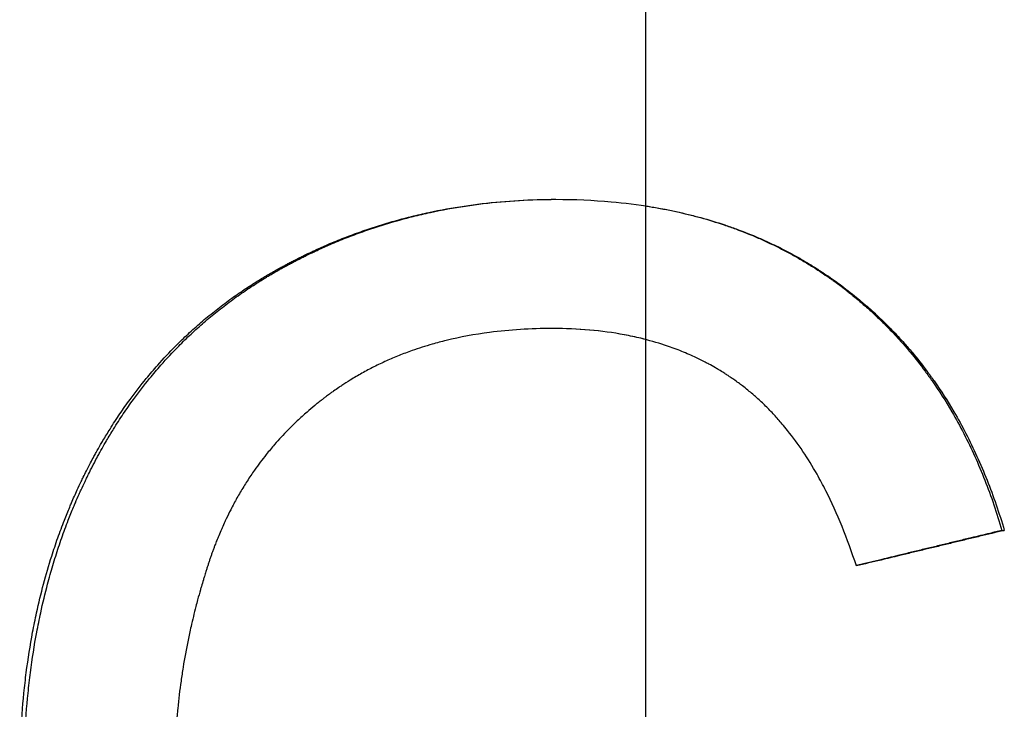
# Model space of a CAD drawing. Extents: x -1.73 to 1.71, y -0.04 to 7.54.
# Tile 9 of 12: x -0.13 to 0.08, y 5.58 to 5.72. Entities that reach past the tile are written whole.
import ezdxf

# ---------------------------------------------------------------- set-up
doc = ezdxf.new("R2010")
doc.units = 0
doc.header["$MEASUREMENT"] = 0
doc.linetypes.add('CHAIN', pattern=[0.7087, 0.4724, -0.0591, 0.1181, -0.0591])
doc.layers.get('0').update_dxf_attribs({"linetype": 'CONTINUOUS'})

msp = doc.modelspace()

# ---------------------------------------------------------------- linework, layer by layer
at = {"linetype": 'CHAIN'}
msp.add_line((0, 7.5375), (0, -0.045), dxfattribs=at)
msp.add_line((0.07528, 5.61674), (0.07579, 5.61674))
for points, knots in [([(-0.13217, 5.56424), (-0.13217, 5.56736), (-0.1321, 5.57044), (-0.13195, 5.57346), (-0.1318, 5.57649), (-0.13158, 5.57947), (-0.13128, 5.58239), (-0.13113, 5.58386), (-0.13096, 5.58531), (-0.13078, 5.58675), (-0.13041, 5.58962), (-0.12996, 5.59245), (-0.12944, 5.59523), (-0.12918, 5.59662), (-0.1289, 5.598), (-0.1286, 5.59936), (-0.12815, 5.60141), (-0.12766, 5.60342), (-0.12713, 5.60542), (-0.1266, 5.60741), (-0.12603, 5.60937), (-0.12541, 5.6113), (-0.12521, 5.61195), (-0.125, 5.61259), (-0.12478, 5.61323), (-0.12436, 5.61451), (-0.12391, 5.61577), (-0.12344, 5.61703), (-0.12321, 5.61765), (-0.12297, 5.61828), (-0.12273, 5.6189), (-0.12237, 5.61983), (-0.12199, 5.62075), (-0.12161, 5.62167), (-0.12148, 5.62197), (-0.12135, 5.62228), (-0.12122, 5.62258), (-0.12083, 5.62349), (-0.12043, 5.6244), (-0.12001, 5.62529), (-0.11974, 5.62589), (-0.11946, 5.62649), (-0.11918, 5.62708), (-0.11903, 5.62738), (-0.11889, 5.62767), (-0.11875, 5.62797), (-0.11853, 5.62841), (-0.11831, 5.62885), (-0.11809, 5.62929), (-0.11779, 5.62987), (-0.11749, 5.63045), (-0.11719, 5.63103), (-0.11696, 5.63146), (-0.11673, 5.63189), (-0.1165, 5.63232), (-0.11634, 5.6326), (-0.11619, 5.63289), (-0.11603, 5.63317), (-0.11571, 5.63374), (-0.1154, 5.6343), (-0.11508, 5.63485), (-0.11491, 5.63513), (-0.11475, 5.63541), (-0.11459, 5.63569), (-0.1141, 5.63651), (-0.1136, 5.63733), (-0.1131, 5.63814), (-0.11276, 5.63868), (-0.11242, 5.63921), (-0.11207, 5.63975), (-0.11138, 5.64081), (-0.11068, 5.64185), (-0.10995, 5.64287), (-0.10959, 5.64339), (-0.10923, 5.64389), (-0.10886, 5.6444), (-0.10775, 5.64591), (-0.10661, 5.64738), (-0.10543, 5.64881), (-0.10465, 5.64977), (-0.10385, 5.6507), (-0.10303, 5.65162), (-0.10181, 5.653), (-0.10055, 5.65434), (-0.09925, 5.65564), (-0.09882, 5.65608), (-0.09838, 5.6565), (-0.09794, 5.65693), (-0.09706, 5.65778), (-0.09617, 5.65861), (-0.09526, 5.65942), (-0.0948, 5.65983), (-0.09434, 5.66023), (-0.09388, 5.66063), (-0.09295, 5.66143), (-0.09201, 5.6622), (-0.09105, 5.66297), (-0.09057, 5.66335), (-0.09009, 5.66372), (-0.0896, 5.66409), (-0.08863, 5.66484), (-0.08764, 5.66556), (-0.08663, 5.66627), (-0.08613, 5.66662), (-0.08563, 5.66697), (-0.08511, 5.66732), (-0.08435, 5.66784), (-0.08357, 5.66834), (-0.08279, 5.66884), (-0.08253, 5.66901), (-0.08227, 5.66917), (-0.082, 5.66934), (-0.08161, 5.66958), (-0.08121, 5.66982), (-0.08081, 5.67007), (-0.08068, 5.67015), (-0.08055, 5.67023), (-0.08041, 5.67031), (-0.08015, 5.67046), (-0.07988, 5.67062), (-0.07961, 5.67078), (-0.07947, 5.67086), (-0.07934, 5.67094), (-0.0792, 5.67101), (-0.07893, 5.67117), (-0.07866, 5.67133), (-0.07839, 5.67148), (-0.07798, 5.67171), (-0.07757, 5.67194), (-0.07716, 5.67216), (-0.07702, 5.67224), (-0.07689, 5.67231), (-0.07675, 5.67239), (-0.07647, 5.67254), (-0.0762, 5.67269), (-0.07592, 5.67283), (-0.07578, 5.67291), (-0.07564, 5.67298), (-0.07551, 5.67305), (-0.07523, 5.6732), (-0.07495, 5.67334), (-0.07467, 5.67349), (-0.07454, 5.67356), (-0.0744, 5.67363), (-0.07426, 5.6737), (-0.07384, 5.67392), (-0.07342, 5.67413), (-0.073, 5.67433), (-0.07272, 5.67447), (-0.07244, 5.67461), (-0.07216, 5.67475), (-0.0716, 5.67502), (-0.07104, 5.67529), (-0.07048, 5.67555), (-0.07019, 5.67568), (-0.06991, 5.67581), (-0.06963, 5.67594), (-0.06878, 5.67633), (-0.06793, 5.67671), (-0.06707, 5.67708), (-0.0665, 5.67732), (-0.06593, 5.67756), (-0.06535, 5.6778), (-0.0642, 5.67827), (-0.06305, 5.67872), (-0.06188, 5.67915), (-0.0613, 5.67937), (-0.06072, 5.67958), (-0.06013, 5.67979), (-0.05896, 5.6802), (-0.05778, 5.68059), (-0.0566, 5.68097), (-0.05601, 5.68116), (-0.05541, 5.68134), (-0.05482, 5.68152), (-0.05303, 5.68206), (-0.05122, 5.68255), (-0.0494, 5.683), (-0.04819, 5.6833), (-0.04697, 5.68359), (-0.04574, 5.68385), (-0.04329, 5.68438), (-0.04081, 5.68483), (-0.0383, 5.6852), (-0.03704, 5.68539), (-0.03578, 5.68556), (-0.03451, 5.68571), (-0.03197, 5.68601), (-0.0294, 5.68624), (-0.0268, 5.68639), (-0.02421, 5.68654), (-0.02158, 5.68662), (-0.01893, 5.68662)], [0, 0, 0, 0, 0.125, 0.125, 0.125, 0.25, 0.25, 0.25, 0.3125, 0.3125, 0.3125, 0.4375, 0.4375, 0.4375, 0.5, 0.5, 0.5, 0.59375, 0.59375, 0.59375, 0.6875, 0.6875, 0.6875, 0.71875, 0.71875, 0.71875, 0.78125, 0.78125, 0.78125, 0.8125, 0.8125, 0.8125, 0.859375, 0.859375, 0.859375, 0.875, 0.875, 0.875, 0.921875, 0.921875, 0.921875, 0.953125, 0.953125, 0.953125, 0.96875, 0.96875, 0.96875, 0.992188, 0.992188, 0.992188, 1.023438, 1.023438, 1.023438, 1.046875, 1.046875, 1.046875, 1.0625, 1.0625, 1.0625, 1.09375, 1.09375, 1.09375, 1.109375, 1.109375, 1.109375, 1.15625, 1.15625, 1.15625, 1.1875, 1.1875, 1.1875, 1.25, 1.25, 1.25, 1.28125, 1.28125, 1.28125, 1.375, 1.375, 1.375, 1.4375, 1.4375, 1.4375, 1.53125, 1.53125, 1.53125, 1.5625, 1.5625, 1.5625, 1.625, 1.625, 1.625, 1.65625, 1.65625, 1.65625, 1.71875, 1.71875, 1.71875, 1.75, 1.75, 1.75, 1.8125, 1.8125, 1.8125, 1.84375, 1.84375, 1.84375, 1.890625, 1.890625, 1.890625, 1.90625, 1.90625, 1.90625, 1.929688, 1.929688, 1.929688, 1.9375, 1.9375, 1.9375, 1.953125, 1.953125, 1.953125, 1.960938, 1.960938, 1.960938, 1.976562, 1.976562, 1.976562, 2, 2, 2, 2.007812, 2.007812, 2.007812, 2.023438, 2.023438, 2.023438, 2.03125, 2.03125, 2.03125, 2.046875, 2.046875, 2.046875, 2.054688, 2.054688, 2.054688, 2.078125, 2.078125, 2.078125, 2.09375, 2.09375, 2.09375, 2.125, 2.125, 2.125, 2.140625, 2.140625, 2.140625, 2.1875, 2.1875, 2.1875, 2.21875, 2.21875, 2.21875, 2.28125, 2.28125, 2.28125, 2.3125, 2.3125, 2.3125, 2.375, 2.375, 2.375, 2.40625, 2.40625, 2.40625, 2.5, 2.5, 2.5, 2.5625, 2.5625, 2.5625, 2.6875, 2.6875, 2.6875, 2.75, 2.75, 2.75, 2.875, 2.875, 2.875, 3, 3, 3, 3]), ([(-0.13129, 5.56424), (-0.13129, 5.56736), (-0.13122, 5.57044), (-0.13107, 5.57346), (-0.13092, 5.57649), (-0.1307, 5.57947), (-0.1304, 5.58239), (-0.13025, 5.58386), (-0.13009, 5.58531), (-0.1299, 5.58675), (-0.12953, 5.58962), (-0.12909, 5.59245), (-0.12857, 5.59523), (-0.12831, 5.59662), (-0.12803, 5.598), (-0.12774, 5.59936), (-0.12729, 5.60141), (-0.12681, 5.60342), (-0.12628, 5.60542), (-0.12611, 5.60608), (-0.12592, 5.60674), (-0.12574, 5.6074), (-0.12537, 5.60871), (-0.12498, 5.61001), (-0.12457, 5.6113), (-0.12437, 5.61195), (-0.12416, 5.61259), (-0.12395, 5.61323), (-0.12352, 5.61451), (-0.12308, 5.61577), (-0.12262, 5.61703), (-0.12239, 5.61765), (-0.12215, 5.61828), (-0.12191, 5.6189), (-0.12155, 5.61983), (-0.12118, 5.62075), (-0.12079, 5.62167), (-0.12067, 5.62197), (-0.12054, 5.62228), (-0.12041, 5.62258), (-0.12015, 5.62319), (-0.11989, 5.62379), (-0.11962, 5.62439), (-0.11948, 5.6247), (-0.11935, 5.625), (-0.11921, 5.62529), (-0.11894, 5.62589), (-0.11866, 5.62649), (-0.11838, 5.62708), (-0.11824, 5.62738), (-0.1181, 5.62767), (-0.11795, 5.62797), (-0.11774, 5.62841), (-0.11752, 5.62885), (-0.1173, 5.62929), (-0.11722, 5.62943), (-0.11715, 5.62958), (-0.11708, 5.62973), (-0.11693, 5.63002), (-0.11678, 5.63031), (-0.11663, 5.6306), (-0.11655, 5.63074), (-0.11648, 5.63089), (-0.1164, 5.63103), (-0.11618, 5.63146), (-0.11595, 5.63189), (-0.11572, 5.63232), (-0.11556, 5.6326), (-0.11541, 5.63289), (-0.11525, 5.63317), (-0.11494, 5.63374), (-0.11463, 5.6343), (-0.11431, 5.63485), (-0.11415, 5.63513), (-0.11398, 5.63541), (-0.11382, 5.63569), (-0.11334, 5.63651), (-0.11284, 5.63733), (-0.11234, 5.63814), (-0.11201, 5.63868), (-0.11167, 5.63921), (-0.11132, 5.63975), (-0.11064, 5.64081), (-0.10994, 5.64185), (-0.10922, 5.64287), (-0.10886, 5.64339), (-0.1085, 5.64389), (-0.10813, 5.6444), (-0.10703, 5.64591), (-0.1059, 5.64738), (-0.10473, 5.64881), (-0.10395, 5.64977), (-0.10315, 5.6507), (-0.10234, 5.65162), (-0.10112, 5.653), (-0.09987, 5.65434), (-0.09859, 5.65564), (-0.09816, 5.65608), (-0.09772, 5.6565), (-0.09729, 5.65693), (-0.09641, 5.65778), (-0.09553, 5.65861), (-0.09462, 5.65942), (-0.09417, 5.65983), (-0.09371, 5.66023), (-0.09325, 5.66063), (-0.09233, 5.66143), (-0.09139, 5.6622), (-0.09044, 5.66297), (-0.08997, 5.66335), (-0.08949, 5.66372), (-0.089, 5.66409), (-0.08804, 5.66484), (-0.08705, 5.66556), (-0.08605, 5.66627), (-0.08556, 5.66662), (-0.08505, 5.66697), (-0.08455, 5.66732), (-0.08378, 5.66784), (-0.08302, 5.66834), (-0.08224, 5.66884), (-0.08198, 5.66901), (-0.08172, 5.66917), (-0.08146, 5.66934), (-0.08106, 5.66958), (-0.08067, 5.66982), (-0.08027, 5.67007), (-0.08014, 5.67015), (-0.08001, 5.67023), (-0.07988, 5.67031), (-0.07961, 5.67046), (-0.07934, 5.67062), (-0.07908, 5.67078), (-0.07894, 5.67086), (-0.07881, 5.67094), (-0.07867, 5.67101), (-0.07841, 5.67117), (-0.07814, 5.67133), (-0.07787, 5.67148), (-0.07773, 5.67156), (-0.0776, 5.67163), (-0.07746, 5.67171), (-0.07719, 5.67186), (-0.07692, 5.67201), (-0.07664, 5.67216), (-0.07651, 5.67224), (-0.07637, 5.67231), (-0.07623, 5.67239), (-0.07596, 5.67254), (-0.07569, 5.67269), (-0.07541, 5.67283), (-0.07528, 5.67291), (-0.07514, 5.67298), (-0.075, 5.67305), (-0.07473, 5.6732), (-0.07445, 5.67334), (-0.07417, 5.67349), (-0.07404, 5.67356), (-0.0739, 5.67363), (-0.07376, 5.6737), (-0.07335, 5.67392), (-0.07293, 5.67413), (-0.07251, 5.67433), (-0.07224, 5.67447), (-0.07196, 5.67461), (-0.07168, 5.67475), (-0.07112, 5.67502), (-0.07057, 5.67529), (-0.07, 5.67555), (-0.06972, 5.67568), (-0.06944, 5.67581), (-0.06916, 5.67594), (-0.06832, 5.67633), (-0.06747, 5.67671), (-0.06662, 5.67708), (-0.06605, 5.67732), (-0.06549, 5.67756), (-0.06491, 5.6778), (-0.06377, 5.67827), (-0.06262, 5.67872), (-0.06147, 5.67915), (-0.06089, 5.67937), (-0.06031, 5.67958), (-0.05973, 5.67979), (-0.05857, 5.6802), (-0.0574, 5.68059), (-0.05622, 5.68097), (-0.05563, 5.68116), (-0.05504, 5.68134), (-0.05445, 5.68152), (-0.05267, 5.68206), (-0.05088, 5.68255), (-0.04907, 5.683), (-0.04787, 5.6833), (-0.04666, 5.68359), (-0.04544, 5.68385), (-0.043, 5.68438), (-0.04053, 5.68483), (-0.03804, 5.6852), (-0.03679, 5.68539), (-0.03554, 5.68556), (-0.03428, 5.68571), (-0.03175, 5.68601), (-0.0292, 5.68624), (-0.02663, 5.68639), (-0.02409, 5.68654), (-0.02152, 5.68661), (-0.01893, 5.68662)], [0, 0, 0, 0, 0.125, 0.125, 0.125, 0.25, 0.25, 0.25, 0.3125, 0.3125, 0.3125, 0.4375, 0.4375, 0.4375, 0.5, 0.5, 0.5, 0.59375, 0.59375, 0.59375, 0.625, 0.625, 0.625, 0.6875, 0.6875, 0.6875, 0.71875, 0.71875, 0.71875, 0.78125, 0.78125, 0.78125, 0.8125, 0.8125, 0.8125, 0.859375, 0.859375, 0.859375, 0.875, 0.875, 0.875, 0.90625, 0.90625, 0.90625, 0.921875, 0.921875, 0.921875, 0.953125, 0.953125, 0.953125, 0.96875, 0.96875, 0.96875, 0.992188, 0.992188, 0.992188, 1, 1, 1, 1.015625, 1.015625, 1.015625, 1.023438, 1.023438, 1.023438, 1.046875, 1.046875, 1.046875, 1.0625, 1.0625, 1.0625, 1.09375, 1.09375, 1.09375, 1.109375, 1.109375, 1.109375, 1.15625, 1.15625, 1.15625, 1.1875, 1.1875, 1.1875, 1.25, 1.25, 1.25, 1.28125, 1.28125, 1.28125, 1.375, 1.375, 1.375, 1.4375, 1.4375, 1.4375, 1.53125, 1.53125, 1.53125, 1.5625, 1.5625, 1.5625, 1.625, 1.625, 1.625, 1.65625, 1.65625, 1.65625, 1.71875, 1.71875, 1.71875, 1.75, 1.75, 1.75, 1.8125, 1.8125, 1.8125, 1.84375, 1.84375, 1.84375, 1.890625, 1.890625, 1.890625, 1.90625, 1.90625, 1.90625, 1.929688, 1.929688, 1.929688, 1.9375, 1.9375, 1.9375, 1.953125, 1.953125, 1.953125, 1.960938, 1.960938, 1.960938, 1.976562, 1.976562, 1.976562, 1.984375, 1.984375, 1.984375, 2, 2, 2, 2.007812, 2.007812, 2.007812, 2.023438, 2.023438, 2.023438, 2.03125, 2.03125, 2.03125, 2.046875, 2.046875, 2.046875, 2.054688, 2.054688, 2.054688, 2.078125, 2.078125, 2.078125, 2.09375, 2.09375, 2.09375, 2.125, 2.125, 2.125, 2.140625, 2.140625, 2.140625, 2.1875, 2.1875, 2.1875, 2.21875, 2.21875, 2.21875, 2.28125, 2.28125, 2.28125, 2.3125, 2.3125, 2.3125, 2.375, 2.375, 2.375, 2.40625, 2.40625, 2.40625, 2.5, 2.5, 2.5, 2.5625, 2.5625, 2.5625, 2.6875, 2.6875, 2.6875, 2.75, 2.75, 2.75, 2.875, 2.875, 2.875, 2.997997, 2.997997, 2.997997, 2.997997]), ([(-0.01893, 5.68662), (-0.01493, 5.68662), (-0.01103, 5.68645), (-0.00724, 5.68611), (-0.0044, 5.68585), (-0.00161, 5.6855), (0.00111, 5.68505), (0.00383, 5.68461), (0.00649, 5.68406), (0.0091, 5.68342), (0.00996, 5.68321), (0.01083, 5.68299), (0.01168, 5.68275), (0.01339, 5.68229), (0.01507, 5.68178), (0.01673, 5.68122), (0.01755, 5.68095), (0.01837, 5.68066), (0.01919, 5.68036), (0.02082, 5.67976), (0.02242, 5.67913), (0.02399, 5.67845), (0.02478, 5.6781), (0.02556, 5.67775), (0.02634, 5.67739), (0.0275, 5.67685), (0.02864, 5.67628), (0.02977, 5.67569), (0.03015, 5.6755), (0.03053, 5.6753), (0.0309, 5.67509), (0.03202, 5.67449), (0.03313, 5.67386), (0.03422, 5.6732), (0.03495, 5.67277), (0.03567, 5.67232), (0.03638, 5.67186), (0.03674, 5.67163), (0.03709, 5.6714), (0.03745, 5.67117), (0.03798, 5.67082), (0.0385, 5.67046), (0.03903, 5.6701), (0.03946, 5.66979), (0.0399, 5.66949), (0.04033, 5.66918), (0.04058, 5.66899), (0.04084, 5.6688), (0.0411, 5.66861), (0.04161, 5.66823), (0.04212, 5.66785), (0.04263, 5.66746), (0.04271, 5.66739), (0.04279, 5.66733), (0.04288, 5.66726), (0.04313, 5.66707), (0.04338, 5.66687), (0.04363, 5.66667), (0.04379, 5.66654), (0.04396, 5.66641), (0.04412, 5.66628), (0.04462, 5.66588), (0.04511, 5.66547), (0.04559, 5.66507), (0.04591, 5.66479), (0.04624, 5.66452), (0.04655, 5.66424), (0.04719, 5.66369), (0.04782, 5.66313), (0.04844, 5.66256), (0.04875, 5.66227), (0.04906, 5.66198), (0.04937, 5.66169), (0.04998, 5.66112), (0.05058, 5.66053), (0.05118, 5.65993), (0.05147, 5.65963), (0.05177, 5.65933), (0.05206, 5.65903), (0.05294, 5.65813), (0.0538, 5.6572), (0.05464, 5.65625), (0.0552, 5.65562), (0.05575, 5.65499), (0.0563, 5.65434), (0.05738, 5.65305), (0.05844, 5.65172), (0.05945, 5.65036), (0.05996, 5.64967), (0.06046, 5.64898), (0.06096, 5.64829), (0.06243, 5.64619), (0.06383, 5.64402), (0.06515, 5.64177), (0.06603, 5.64027), (0.06688, 5.63874), (0.06769, 5.63717), (0.06931, 5.63404), (0.0708, 5.63077), (0.07215, 5.62737), (0.0735, 5.62396), (0.07471, 5.62042), (0.07579, 5.61674)], [0, 0, 0, 0, 0.166667, 0.166667, 0.166667, 0.291667, 0.291667, 0.291667, 0.416667, 0.416667, 0.416667, 0.458333, 0.458333, 0.458333, 0.541667, 0.541667, 0.541667, 0.583333, 0.583333, 0.583333, 0.666667, 0.666667, 0.666667, 0.708333, 0.708333, 0.708333, 0.770833, 0.770833, 0.770833, 0.791667, 0.791667, 0.791667, 0.854167, 0.854167, 0.854167, 0.895833, 0.895833, 0.895833, 0.916667, 0.916667, 0.916667, 0.947917, 0.947917, 0.947917, 0.973958, 0.973958, 0.973958, 0.989583, 0.989583, 0.989583, 1.020833, 1.020833, 1.020833, 1.026042, 1.026042, 1.026042, 1.041667, 1.041667, 1.041667, 1.052083, 1.052083, 1.052083, 1.083333, 1.083333, 1.083333, 1.104167, 1.104167, 1.104167, 1.145833, 1.145833, 1.145833, 1.166667, 1.166667, 1.166667, 1.208333, 1.208333, 1.208333, 1.229167, 1.229167, 1.229167, 1.291667, 1.291667, 1.291667, 1.333333, 1.333333, 1.333333, 1.416667, 1.416667, 1.416667, 1.458333, 1.458333, 1.458333, 1.583333, 1.583333, 1.583333, 1.666667, 1.666667, 1.666667, 1.833333, 1.833333, 1.833333, 2, 2, 2, 2]), ([(0, 5.68523), (0.00037, 5.68517), (0.00073, 5.68511), (0.0011, 5.68505), (0.002, 5.6849), (0.0029, 5.68474), (0.00379, 5.68457), (0.00556, 5.68423), (0.00731, 5.68385), (0.00904, 5.68342), (0.0099, 5.68321), (0.01075, 5.68299), (0.0116, 5.68275), (0.0133, 5.68229), (0.01497, 5.68178), (0.01661, 5.68122), (0.01744, 5.68095), (0.01825, 5.68066), (0.01906, 5.68036), (0.02068, 5.67976), (0.02227, 5.67913), (0.02383, 5.67845), (0.02461, 5.6781), (0.02539, 5.67775), (0.02616, 5.67739), (0.02731, 5.67685), (0.02845, 5.67628), (0.02957, 5.67569), (0.02995, 5.6755), (0.03032, 5.6753), (0.03069, 5.67509), (0.03144, 5.67469), (0.03217, 5.67427), (0.0329, 5.67385), (0.03327, 5.67364), (0.03363, 5.67342), (0.03399, 5.6732), (0.03471, 5.67277), (0.03543, 5.67232), (0.03614, 5.67186), (0.03649, 5.67163), (0.03684, 5.6714), (0.0372, 5.67117), (0.03772, 5.67082), (0.03825, 5.67046), (0.03877, 5.6701), (0.03894, 5.66998), (0.03911, 5.66985), (0.03928, 5.66973), (0.03954, 5.66955), (0.0398, 5.66936), (0.04006, 5.66918), (0.04031, 5.66899), (0.04057, 5.6688), (0.04082, 5.66861), (0.04091, 5.66855), (0.04099, 5.66849), (0.04108, 5.66842), (0.04125, 5.6683), (0.04142, 5.66817), (0.04159, 5.66804), (0.04167, 5.66798), (0.04175, 5.66791), (0.04184, 5.66785), (0.04201, 5.66772), (0.04217, 5.66759), (0.04234, 5.66746), (0.04242, 5.66739), (0.04251, 5.66733), (0.04259, 5.66726), (0.04284, 5.66707), (0.04309, 5.66687), (0.04333, 5.66667), (0.0435, 5.66654), (0.04366, 5.66641), (0.04383, 5.66628), (0.04432, 5.66588), (0.0448, 5.66547), (0.04529, 5.66507), (0.04561, 5.66479), (0.04593, 5.66452), (0.04624, 5.66424), (0.04688, 5.66369), (0.0475, 5.66313), (0.04812, 5.66256), (0.04843, 5.66227), (0.04873, 5.66198), (0.04904, 5.66169), (0.04964, 5.66112), (0.05024, 5.66053), (0.05083, 5.65993), (0.05113, 5.65963), (0.05142, 5.65933), (0.05171, 5.65903), (0.05259, 5.65813), (0.05344, 5.6572), (0.05428, 5.65625), (0.05483, 5.65562), (0.05538, 5.65499), (0.05592, 5.65434), (0.057, 5.65305), (0.05805, 5.65172), (0.05906, 5.65036), (0.05956, 5.64967), (0.06006, 5.64898), (0.06055, 5.64829), (0.06201, 5.64619), (0.0634, 5.64402), (0.06472, 5.64177), (0.06559, 5.64027), (0.06643, 5.63874), (0.06724, 5.63717), (0.06885, 5.63404), (0.07033, 5.63077), (0.07167, 5.62737), (0.07301, 5.62396), (0.07422, 5.62042), (0.07528, 5.61674)], [0.274761, 0.274761, 0.274761, 0.274761, 0.291667, 0.291667, 0.291667, 0.333333, 0.333333, 0.333333, 0.416667, 0.416667, 0.416667, 0.458333, 0.458333, 0.458333, 0.541667, 0.541667, 0.541667, 0.583333, 0.583333, 0.583333, 0.666667, 0.666667, 0.666667, 0.708333, 0.708333, 0.708333, 0.770833, 0.770833, 0.770833, 0.791667, 0.791667, 0.791667, 0.833333, 0.833333, 0.833333, 0.854167, 0.854167, 0.854167, 0.895833, 0.895833, 0.895833, 0.916667, 0.916667, 0.916667, 0.947917, 0.947917, 0.947917, 0.958333, 0.958333, 0.958333, 0.973958, 0.973958, 0.973958, 0.989583, 0.989583, 0.989583, 0.994792, 0.994792, 0.994792, 1.005208, 1.005208, 1.005208, 1.010417, 1.010417, 1.010417, 1.020833, 1.020833, 1.020833, 1.026042, 1.026042, 1.026042, 1.041667, 1.041667, 1.041667, 1.052083, 1.052083, 1.052083, 1.083333, 1.083333, 1.083333, 1.104167, 1.104167, 1.104167, 1.145833, 1.145833, 1.145833, 1.166667, 1.166667, 1.166667, 1.208333, 1.208333, 1.208333, 1.229167, 1.229167, 1.229167, 1.291667, 1.291667, 1.291667, 1.333333, 1.333333, 1.333333, 1.416667, 1.416667, 1.416667, 1.458333, 1.458333, 1.458333, 1.583333, 1.583333, 1.583333, 1.666667, 1.666667, 1.666667, 1.833333, 1.833333, 1.833333, 2, 2, 2, 2]), ([(-0.01966, 5.65936), (-0.02197, 5.65936), (-0.02422, 5.65929), (-0.02643, 5.65915), (-0.02864, 5.65901), (-0.0308, 5.65881), (-0.03291, 5.65853), (-0.03608, 5.65812), (-0.03915, 5.65755), (-0.04211, 5.65682), (-0.0431, 5.65658), (-0.04408, 5.65632), (-0.04504, 5.65604), (-0.04648, 5.65563), (-0.0479, 5.65518), (-0.0493, 5.65468), (-0.04976, 5.65452), (-0.05022, 5.65435), (-0.05068, 5.65418), (-0.0516, 5.65383), (-0.0525, 5.65347), (-0.0534, 5.65309), (-0.05384, 5.6529), (-0.05429, 5.65271), (-0.05473, 5.65251), (-0.05561, 5.65211), (-0.05648, 5.6517), (-0.05734, 5.65127), (-0.05777, 5.65105), (-0.05819, 5.65083), (-0.05862, 5.6506), (-0.05946, 5.65016), (-0.0603, 5.64969), (-0.06112, 5.64921), (-0.06154, 5.64896), (-0.06194, 5.64872), (-0.06235, 5.64847), (-0.06296, 5.64809), (-0.06356, 5.64771), (-0.06416, 5.64731), (-0.06436, 5.64718), (-0.06455, 5.64705), (-0.06475, 5.64691), (-0.06514, 5.64665), (-0.06554, 5.64637), (-0.06592, 5.6461), (-0.06612, 5.64596), (-0.06631, 5.64582), (-0.0665, 5.64568), (-0.06679, 5.64547), (-0.06708, 5.64526), (-0.06736, 5.64505), (-0.06746, 5.64498), (-0.06755, 5.64491), (-0.06765, 5.64483), (-0.06784, 5.64469), (-0.06802, 5.64455), (-0.06821, 5.6444), (-0.0683, 5.64433), (-0.0684, 5.64426), (-0.06849, 5.64419), (-0.06877, 5.64397), (-0.06905, 5.64375), (-0.06932, 5.64353), (-0.0695, 5.64338), (-0.06969, 5.64324), (-0.06987, 5.64309), (-0.07041, 5.64264), (-0.07095, 5.64219), (-0.07148, 5.64173), (-0.07183, 5.64143), (-0.07218, 5.64112), (-0.07252, 5.64081), (-0.07321, 5.64018), (-0.07389, 5.63955), (-0.07455, 5.6389), (-0.07488, 5.63858), (-0.0752, 5.63825), (-0.07553, 5.63792), (-0.07649, 5.63693), (-0.07743, 5.63592), (-0.07833, 5.63488), (-0.07894, 5.63418), (-0.07952, 5.63348), (-0.0801, 5.63276), (-0.08096, 5.63168), (-0.08178, 5.63058), (-0.08258, 5.62945), (-0.08284, 5.62907), (-0.0831, 5.62869), (-0.08336, 5.62831), (-0.08388, 5.62755), (-0.08438, 5.62677), (-0.08486, 5.62598), (-0.08511, 5.62559), (-0.08535, 5.62519), (-0.08558, 5.62479), (-0.08605, 5.62399), (-0.08651, 5.62318), (-0.08695, 5.62236), (-0.08717, 5.62194), (-0.08739, 5.62153), (-0.08761, 5.62111), (-0.08793, 5.62048), (-0.08824, 5.61985), (-0.08854, 5.61921), (-0.08865, 5.619), (-0.08875, 5.61878), (-0.08885, 5.61857), (-0.08905, 5.61814), (-0.08924, 5.61771), (-0.08943, 5.61727), (-0.08953, 5.61705), (-0.08963, 5.61684), (-0.08972, 5.61662), (-0.08991, 5.61618), (-0.09009, 5.61574), (-0.09027, 5.61529), (-0.09037, 5.61507), (-0.09045, 5.61485), (-0.09054, 5.61462), (-0.09068, 5.61429), (-0.09081, 5.61395), (-0.09094, 5.61361), (-0.09098, 5.6135), (-0.09102, 5.61339), (-0.09107, 5.61327), (-0.09115, 5.61305), (-0.09124, 5.61282), (-0.09132, 5.61259), (-0.09136, 5.61248), (-0.0914, 5.61236), (-0.09144, 5.61225), (-0.09153, 5.61202), (-0.09161, 5.61179), (-0.09169, 5.61156), (-0.09173, 5.61144), (-0.09177, 5.61133), (-0.09181, 5.61121), (-0.09189, 5.61098), (-0.09197, 5.61075), (-0.09205, 5.61052), (-0.09208, 5.6104), (-0.09212, 5.61029), (-0.09216, 5.61017), (-0.09224, 5.60994), (-0.09232, 5.6097), (-0.09239, 5.60947), (-0.09243, 5.60935), (-0.09247, 5.60924), (-0.09251, 5.60912), (-0.09258, 5.60889), (-0.09266, 5.60866), (-0.09273, 5.60842), (-0.09277, 5.60831), (-0.0928, 5.60819), (-0.09284, 5.60807), (-0.09295, 5.60772), (-0.09306, 5.60737), (-0.09317, 5.60702), (-0.09324, 5.60679), (-0.09331, 5.60655), (-0.09338, 5.60632), (-0.09352, 5.60585), (-0.09366, 5.60538), (-0.0938, 5.60492), (-0.09387, 5.60468), (-0.09394, 5.60445), (-0.094, 5.60421), (-0.0942, 5.60351), (-0.0944, 5.6028), (-0.09459, 5.6021), (-0.09472, 5.60163), (-0.09484, 5.60116), (-0.09496, 5.60068), (-0.09533, 5.59927), (-0.09567, 5.59785), (-0.09599, 5.59643), (-0.09621, 5.59548), (-0.09641, 5.59453), (-0.09661, 5.59357), (-0.097, 5.59167), (-0.09735, 5.58976), (-0.09766, 5.58784), (-0.09781, 5.58688), (-0.09796, 5.58591), (-0.0981, 5.58495), (-0.09837, 5.58302), (-0.0986, 5.58108), (-0.0988, 5.57914), (-0.0989, 5.57817), (-0.09898, 5.5772), (-0.09906, 5.57622), (-0.09922, 5.57427), (-0.09934, 5.57231), (-0.09941, 5.57034), (-0.09949, 5.56838), (-0.09953, 5.5664), (-0.09953, 5.56442)], [0, 0, 0, 0, 0.125, 0.125, 0.125, 0.25, 0.25, 0.25, 0.4375, 0.4375, 0.4375, 0.5, 0.5, 0.5, 0.59375, 0.59375, 0.59375, 0.625, 0.625, 0.625, 0.6875, 0.6875, 0.6875, 0.71875, 0.71875, 0.71875, 0.78125, 0.78125, 0.78125, 0.8125, 0.8125, 0.8125, 0.875, 0.875, 0.875, 0.90625, 0.90625, 0.90625, 0.953125, 0.953125, 0.953125, 0.96875, 0.96875, 0.96875, 1, 1, 1, 1.015625, 1.015625, 1.015625, 1.039062, 1.039062, 1.039062, 1.046875, 1.046875, 1.046875, 1.0625, 1.0625, 1.0625, 1.070312, 1.070312, 1.070312, 1.09375, 1.09375, 1.09375, 1.109375, 1.109375, 1.109375, 1.15625, 1.15625, 1.15625, 1.1875, 1.1875, 1.1875, 1.25, 1.25, 1.25, 1.28125, 1.28125, 1.28125, 1.375, 1.375, 1.375, 1.4375, 1.4375, 1.4375, 1.53125, 1.53125, 1.53125, 1.5625, 1.5625, 1.5625, 1.625, 1.625, 1.625, 1.65625, 1.65625, 1.65625, 1.71875, 1.71875, 1.71875, 1.75, 1.75, 1.75, 1.796875, 1.796875, 1.796875, 1.8125, 1.8125, 1.8125, 1.84375, 1.84375, 1.84375, 1.859375, 1.859375, 1.859375, 1.890625, 1.890625, 1.890625, 1.90625, 1.90625, 1.90625, 1.929688, 1.929688, 1.929688, 1.9375, 1.9375, 1.9375, 1.953125, 1.953125, 1.953125, 1.960938, 1.960938, 1.960938, 1.976562, 1.976562, 1.976562, 1.984375, 1.984375, 1.984375, 2, 2, 2, 2.007812, 2.007812, 2.007812, 2.023438, 2.023438, 2.023438, 2.03125, 2.03125, 2.03125, 2.046875, 2.046875, 2.046875, 2.054688, 2.054688, 2.054688, 2.078125, 2.078125, 2.078125, 2.09375, 2.09375, 2.09375, 2.125, 2.125, 2.125, 2.140625, 2.140625, 2.140625, 2.1875, 2.1875, 2.1875, 2.21875, 2.21875, 2.21875, 2.3125, 2.3125, 2.3125, 2.375, 2.375, 2.375, 2.5, 2.5, 2.5, 2.5625, 2.5625, 2.5625, 2.6875, 2.6875, 2.6875, 2.75, 2.75, 2.75, 2.875, 2.875, 2.875, 3, 3, 3, 3]), ([(0.04454, 5.60924), (0.0436, 5.61214), (0.0426, 5.61492), (0.04153, 5.61756), (0.04045, 5.62021), (0.03931, 5.62272), (0.03811, 5.6251), (0.0375, 5.62629), (0.03688, 5.62745), (0.03624, 5.62858), (0.03528, 5.63026), (0.03429, 5.63188), (0.03325, 5.63342), (0.03222, 5.63496), (0.03114, 5.63642), (0.03003, 5.63782), (0.02966, 5.63828), (0.02928, 5.63874), (0.0289, 5.63918), (0.02833, 5.63985), (0.02776, 5.64051), (0.02717, 5.64114), (0.02658, 5.64178), (0.02598, 5.64239), (0.02537, 5.64299), (0.02476, 5.64359), (0.02415, 5.64417), (0.02352, 5.64473), (0.02331, 5.64491), (0.0231, 5.6451), (0.02289, 5.64528), (0.02257, 5.64556), (0.02225, 5.64583), (0.02193, 5.64609), (0.02183, 5.64618), (0.02172, 5.64627), (0.02161, 5.64635), (0.02123, 5.64666), (0.02085, 5.64696), (0.02047, 5.64725), (0.02019, 5.64746), (0.01992, 5.64767), (0.01964, 5.64787), (0.01931, 5.64812), (0.01897, 5.64836), (0.01863, 5.64859), (0.01841, 5.64875), (0.01818, 5.64891), (0.01795, 5.64906), (0.01784, 5.64914), (0.01772, 5.64922), (0.01761, 5.64929), (0.01738, 5.64944), (0.01715, 5.6496), (0.01692, 5.64974), (0.0168, 5.64982), (0.01669, 5.64989), (0.01657, 5.64997), (0.01622, 5.65019), (0.01587, 5.6504), (0.01551, 5.65062), (0.01528, 5.65076), (0.01504, 5.6509), (0.0148, 5.65104), (0.01432, 5.65132), (0.01384, 5.65159), (0.01335, 5.65185), (0.01311, 5.65198), (0.01286, 5.65211), (0.01262, 5.65224), (0.01188, 5.65263), (0.01113, 5.65299), (0.01037, 5.65335), (0.00986, 5.65358), (0.00935, 5.65381), (0.00883, 5.65403), (0.0078, 5.65448), (0.00675, 5.65489), (0.00567, 5.65528), (0.00514, 5.65548), (0.0046, 5.65566), (0.00405, 5.65584), (0.00242, 5.65639), (0.00074, 5.65686), (-0.00099, 5.65728), (-0.00214, 5.65756), (-0.0033, 5.65781), (-0.00449, 5.65803), (-0.00687, 5.65847), (-0.00932, 5.65881), (-0.01185, 5.65903), (-0.01438, 5.65925), (-0.01698, 5.65936), (-0.01966, 5.65936)], [0, 0, 0, 0, 0.166667, 0.166667, 0.166667, 0.333333, 0.333333, 0.333333, 0.416667, 0.416667, 0.416667, 0.541667, 0.541667, 0.541667, 0.666667, 0.666667, 0.666667, 0.708333, 0.708333, 0.708333, 0.770833, 0.770833, 0.770833, 0.833333, 0.833333, 0.833333, 0.895833, 0.895833, 0.895833, 0.916667, 0.916667, 0.916667, 0.947917, 0.947917, 0.947917, 0.958333, 0.958333, 0.958333, 0.994792, 0.994792, 0.994792, 1.020833, 1.020833, 1.020833, 1.052083, 1.052083, 1.052083, 1.072917, 1.072917, 1.072917, 1.083333, 1.083333, 1.083333, 1.104167, 1.104167, 1.104167, 1.114583, 1.114583, 1.114583, 1.145833, 1.145833, 1.145833, 1.166667, 1.166667, 1.166667, 1.208333, 1.208333, 1.208333, 1.229167, 1.229167, 1.229167, 1.291667, 1.291667, 1.291667, 1.333333, 1.333333, 1.333333, 1.416667, 1.416667, 1.416667, 1.458333, 1.458333, 1.458333, 1.583333, 1.583333, 1.583333, 1.666667, 1.666667, 1.666667, 1.833333, 1.833333, 1.833333, 2, 2, 2, 2]), ([(0, 5.65703), (-0.00033, 5.65712), (-0.00065, 5.6572), (-0.00098, 5.65728), (-0.00212, 5.65756), (-0.00328, 5.65781), (-0.00446, 5.65803), (-0.00682, 5.65847), (-0.00926, 5.65881), (-0.01177, 5.65903), (-0.01428, 5.65925), (-0.01687, 5.65936), (-0.01953, 5.65936)], [1.5593363, 1.5593363, 1.5593363, 1.5593363, 1.5833333, 1.5833333, 1.5833333, 1.6666667, 1.6666667, 1.6666667, 1.8333333, 1.8333333, 1.8333333, 2, 2, 2, 2]), ([(0.07528, 5.61674), (0.07442, 5.61653), (0.07356, 5.61632), (0.0727, 5.61611), (0.0714, 5.6158), (0.07011, 5.61549), (0.06882, 5.61518), (0.06796, 5.61497), (0.06709, 5.61476), (0.06623, 5.61455), (0.0658, 5.61445), (0.06537, 5.61434), (0.06494, 5.61424), (0.06408, 5.61403), (0.06321, 5.61382), (0.06235, 5.61361), (0.06192, 5.61351), (0.06149, 5.6134), (0.06106, 5.6133), (0.0602, 5.61309), (0.05933, 5.61288), (0.05847, 5.61268), (0.05804, 5.61257), (0.05761, 5.61247), (0.05718, 5.61236), (0.05631, 5.61215), (0.05545, 5.61195), (0.05459, 5.61174), (0.05416, 5.61163), (0.05373, 5.61153), (0.0533, 5.61143), (0.052, 5.61111), (0.05071, 5.6108), (0.04941, 5.61049), (0.04778, 5.61009), (0.04615, 5.6097), (0.04451, 5.6093)], [0, 0, 0, 0, 0.00680869, 0.00680869, 0.00680869, 0.01702173, 0.01702173, 0.01702173, 0.02383042, 0.02383042, 0.02383042, 0.02723477, 0.02723477, 0.02723477, 0.03404346, 0.03404346, 0.03404346, 0.0374478, 0.0374478, 0.0374478, 0.0442565, 0.0442565, 0.0442565, 0.04766084, 0.04766084, 0.04766084, 0.05446953, 0.05446953, 0.05446953, 0.05787388, 0.05787388, 0.05787388, 0.06808692, 0.06808692, 0.06808692, 0.08097711, 0.08097711, 0.08097711, 0.08097711]), ([(0.07579, 5.61674), (0.07406, 5.61632), (0.07232, 5.6159), (0.07058, 5.61549), (0.07015, 5.61538), (0.06972, 5.61528), (0.06928, 5.61518), (0.06841, 5.61497), (0.06755, 5.61476), (0.06668, 5.61455), (0.06624, 5.61445), (0.06581, 5.61434), (0.06538, 5.61424), (0.06451, 5.61403), (0.06364, 5.61382), (0.06277, 5.61361), (0.06234, 5.61351), (0.0619, 5.6134), (0.06147, 5.6133), (0.0606, 5.61309), (0.05973, 5.61288), (0.05886, 5.61268), (0.05843, 5.61257), (0.058, 5.61247), (0.05756, 5.61236), (0.05669, 5.61215), (0.05583, 5.61195), (0.05496, 5.61174), (0.05452, 5.61163), (0.05409, 5.61153), (0.05365, 5.61143), (0.05235, 5.61111), (0.05105, 5.6108), (0.04975, 5.61049), (0.04801, 5.61007), (0.04627, 5.60965), (0.04454, 5.60924)], [0, 0, 0, 0, 0.01361738, 0.01361738, 0.01361738, 0.01702173, 0.01702173, 0.01702173, 0.02383042, 0.02383042, 0.02383042, 0.02723477, 0.02723477, 0.02723477, 0.03404346, 0.03404346, 0.03404346, 0.0374478, 0.0374478, 0.0374478, 0.0442565, 0.0442565, 0.0442565, 0.04766084, 0.04766084, 0.04766084, 0.05446953, 0.05446953, 0.05446953, 0.05787388, 0.05787388, 0.05787388, 0.06808692, 0.06808692, 0.06808692, 0.0817043, 0.0817043, 0.0817043, 0.0817043])]:
    msp.add_open_spline(points, degree=3, knots=knots)

doc.saveas('drawing.dxf')
